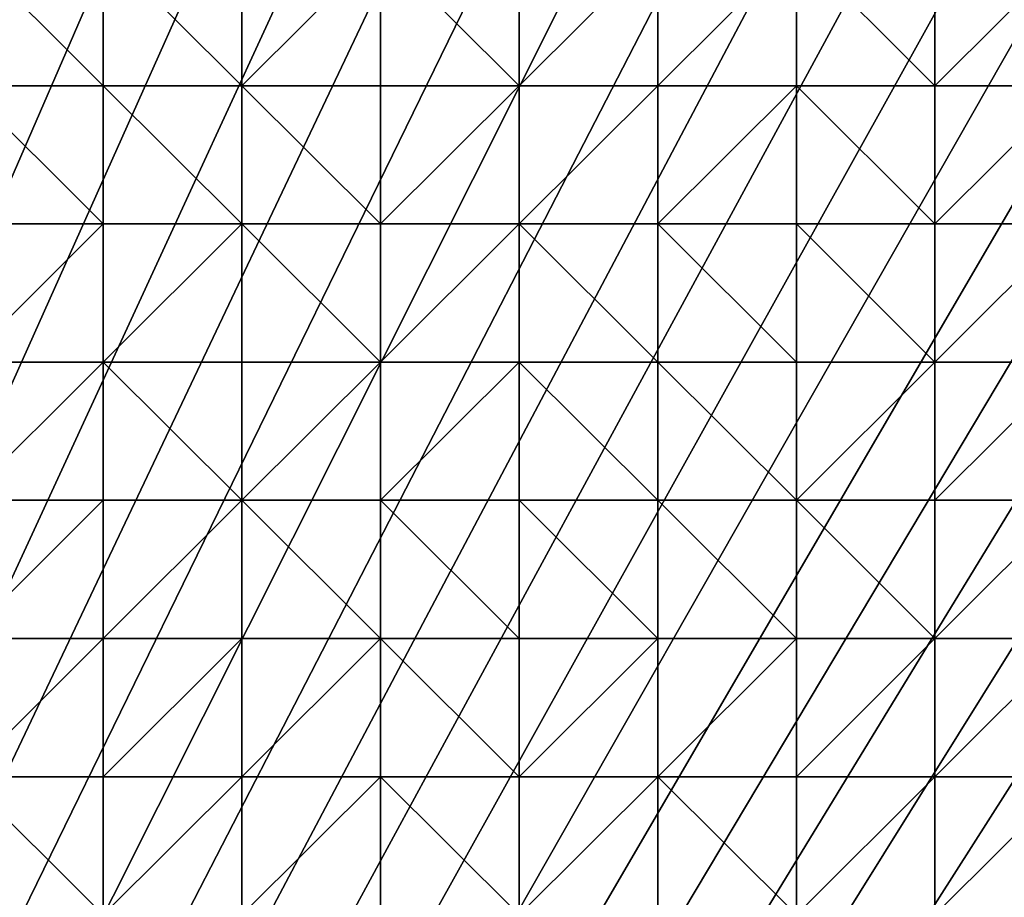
# Model space of a CAD drawing. Header units: metres. Extents: x 58 to 227, y 40 to 252.
# Tile 42 of 78: x 122 to 143, y 166 to 184. Entities that reach past the tile are written whole.
import ezdxf

# ---------------------------------------------------------------- set-up
doc = ezdxf.new("R2010")
doc.units = ezdxf.units.M
doc.header["$MEASUREMENT"] = 0
doc.layers.add('3D_TERRAIN_MODEL', color=18, linetype='CONTINUOUS')

# ---------------------------------------------------------------- blocks, each defined once
blk = doc.blocks.new('WALL_2')
at = {"layer": '3D_TERRAIN_MODEL', "color": 0, "linetype": 'ByBlock'}
mesh = blk.add_polyface(dxfattribs=at)
corners = [(84.062539, 251.568912, -5.557653), (86.931116, 251.568912, -5.557653), (61.113923, 40.187512, -5.557653), (89.799693, 251.568912, -5.557653), (92.66827, 251.568912, -5.557653), (95.536847, 251.568912, -5.557653), (98.405424, 251.568912, -5.557653), (101.274001, 251.568912, -5.557653), (104.142577, 251.568912, -5.557653), (107.011154, 251.568912, -5.557653), (109.879731, 251.568912, -5.557653), (112.748308, 251.568912, -5.557653), (115.616885, 251.568912, -5.557653), (118.485462, 251.568912, -5.557653), (121.354039, 251.568912, -5.557653), (124.222616, 251.568912, -5.557653), (127.091193, 251.568912, -5.557653), (129.95977, 251.568912, -5.557653), (132.828347, 251.568912, -5.557653), (135.696924, 251.568912, -5.557653), (138.565501, 251.568912, -5.557653), (141.434078, 251.568912, -5.557653), (144.302655, 251.568912, -5.557653), (147.171232, 251.568912, -5.557653), (150.039809, 251.568912, -5.557653), (152.908386, 251.568912, -5.557653), (155.776963, 251.568912, -5.557653), (158.64554, 251.568912, -5.557653), (161.514117, 251.568912, -5.557653), (164.382694, 251.568912, -5.557653), (167.251271, 251.568912, -5.557653), (170.119848, 251.568912, -5.557653), (172.988425, 251.568912, -5.557653), (175.857002, 251.568912, -5.557653), (178.725579, 251.568912, -5.557653)]
mesh.append_faces([[corners[k] for k in face] for face in [(0, 1, 2), (1, 3, 2), (3, 4, 2), (4, 5, 2), (5, 6, 2), (6, 7, 2), (7, 8, 2), (8, 9, 2), (9, 10, 2), (10, 11, 2), (11, 12, 2), (12, 13, 2), (13, 14, 2), (14, 15, 2), (15, 16, 2), (16, 17, 2), (17, 18, 2), (18, 19, 2), (19, 20, 2), (20, 21, 2), (21, 22, 2), (22, 23, 2), (23, 24, 2), (24, 25, 2), (25, 26, 2), (26, 27, 2), (27, 28, 2), (28, 29, 2), (29, 30, 2), (30, 31, 2), (31, 32, 2), (32, 33, 2), (33, 34, 2)]], dxfattribs={"vtx1": -1, "vtx2": -1, "color": 0})
mesh = blk.add_polyface(dxfattribs=at)
corners = [(178.725579, 251.568912, -5.557653), (181.594156, 251.568912, -5.557653), (61.113923, 40.187512, -5.557653), (184.462733, 251.568912, -5.557653), (187.331309, 251.568912, -5.557653), (190.199886, 251.568912, -5.557653), (193.068463, 251.568912, -5.557653), (195.93704, 251.568912, -5.557653), (198.805617, 251.568912, -5.557653), (201.674194, 251.568912, -5.557653), (204.542771, 251.568912, -5.557653), (207.411348, 251.568912, -5.557653), (210.279925, 251.568912, -5.557653), (213.148502, 251.568912, -5.557653), (216.017079, 251.568912, -5.557653), (218.885656, 251.568912, -5.557653), (221.754233, 251.568912, -5.557653), (224.62281, 251.568912, -5.557653), (227.420927, 251.568912, -5.557653), (227.069402, 248.780962, -5.557653), (226.708994, 245.922553, -5.557653), (226.348586, 243.064143, -5.557653), (225.988178, 240.205733, -5.557653), (225.62777, 237.347324, -5.557653), (225.267362, 234.488914, -5.557653), (224.906953, 231.630504, -5.557653), (224.62281, 229.376953, -5.557653), (224.546545, 228.772094, -5.557653), (224.186137, 225.913685, -5.557653), (223.825729, 223.055275, -5.557653), (223.465321, 220.196865, -5.557653), (223.104912, 217.338455, -5.557653), (222.744504, 214.480046, -5.557653), (222.384096, 211.621636, -5.557653), (222.023688, 208.763226, -5.557653)]
mesh.append_faces([[corners[k] for k in face] for face in [(0, 1, 2), (1, 3, 2), (3, 4, 2), (4, 5, 2), (5, 6, 2), (6, 7, 2), (7, 8, 2), (8, 9, 2), (9, 10, 2), (10, 11, 2), (11, 12, 2), (12, 13, 2), (13, 14, 2), (14, 15, 2), (15, 16, 2), (16, 17, 2), (17, 18, 2), (18, 19, 2), (19, 20, 2), (20, 21, 2), (21, 22, 2), (22, 23, 2), (23, 24, 2), (24, 25, 2), (25, 26, 2), (26, 27, 2), (27, 28, 2), (28, 29, 2), (29, 30, 2), (30, 31, 2), (31, 32, 2), (32, 33, 2), (33, 34, 2)]], dxfattribs={"vtx1": -1, "vtx2": -1, "color": 0})
mesh = blk.add_polyface(dxfattribs=at)
corners = [(222.023688, 208.763226, -5.557653), (221.754233, 206.62617, -5.557653), (61.113923, 40.187512, -5.557653), (221.66328, 205.904816, -5.557653), (221.302872, 203.046407, -5.557653), (220.942463, 200.187997, -5.557653), (220.582055, 197.329587, -5.557653), (220.221647, 194.471177, -5.557653), (219.861239, 191.612768, -5.557653), (219.500831, 188.754358, -5.557653), (219.140422, 185.895948, -5.557653), (218.885656, 183.875388, -5.557653), (218.780014, 183.037538, -5.557653), (218.419606, 180.179129, -5.557653), (218.059198, 177.320719, -5.557653), (217.69879, 174.462309, -5.557653), (217.338381, 171.603899, -5.557653), (216.977973, 168.74549, -5.557653), (216.617565, 165.88708, -5.557653), (216.257157, 163.02867, -5.557653), (216.017079, 161.124605, -5.557653), (215.896749, 160.17026, -5.557653), (215.536341, 157.311851, -5.557653), (215.175932, 154.453441, -5.557653), (214.815524, 151.595031, -5.557653), (214.455116, 148.736621, -5.557653), (214.094708, 145.878212, -5.557653), (213.7343, 143.019802, -5.557653), (213.373891, 140.161392, -5.557653), (213.148502, 138.373822, -5.557653), (213.013483, 137.302983, -5.557653), (212.653075, 134.444573, -5.557653), (212.292667, 131.586163, -5.557653), (211.932259, 128.727753, -5.557653), (211.571851, 125.869344, -5.557653)]
mesh.append_faces([[corners[k] for k in face] for face in [(0, 1, 2), (1, 3, 2), (3, 4, 2), (4, 5, 2), (5, 6, 2), (6, 7, 2), (7, 8, 2), (8, 9, 2), (9, 10, 2), (10, 11, 2), (11, 12, 2), (12, 13, 2), (13, 14, 2), (14, 15, 2), (15, 16, 2), (16, 17, 2), (17, 18, 2), (18, 19, 2), (19, 20, 2), (20, 21, 2), (21, 22, 2), (22, 23, 2), (23, 24, 2), (24, 25, 2), (25, 26, 2), (26, 27, 2), (27, 28, 2), (28, 29, 2), (29, 30, 2), (30, 31, 2), (31, 32, 2), (32, 33, 2), (33, 34, 2)]], dxfattribs={"vtx1": -1, "vtx2": -1, "color": 0})
blk = doc.blocks.new('SURFACE')
at = {"layer": '3D_TERRAIN_MODEL', "color": 0, "linetype": 'ByBlock'}
for p, q in [((124.222616, 185.895948, 38.2618), (124.222616, 183.037538, 37.694982)), ((124.222616, 185.895948, 38.2618), (124.222616, 183.037538, 37.694982)), ((127.091193, 185.895948, 39.155171), (127.091193, 183.037538, 38.312912)), ((127.091193, 185.895948, 39.155171), (127.091193, 183.037538, 38.312912)), ((129.95977, 185.895948, 40.116833), (129.95977, 183.037538, 38.998807)), ((129.95977, 185.895948, 40.116833), (129.95977, 183.037538, 38.998807)), ((132.828347, 185.895948, 40.961395), (132.828347, 183.037538, 39.914727)), ((132.828347, 185.895948, 40.961395), (132.828347, 183.037538, 39.914727)), ((135.696924, 185.895948, 41.56225), (135.696924, 183.037538, 40.211388)), ((135.696924, 185.895948, 41.56225), (135.696924, 183.037538, 40.211388)), ((138.565501, 185.895948, 41.797524), (138.565501, 183.037538, 40.380706)), ((138.565501, 185.895948, 41.797524), (138.565501, 183.037538, 40.380706)), ((141.434078, 185.895948, 42.210261), (141.434078, 183.037538, 40.671718)), ((141.434078, 185.895948, 42.210261), (141.434078, 183.037538, 40.671718)), ((121.354039, 183.037538, 37.605326), (124.222616, 183.037538, 37.694982)), ((121.354039, 183.037538, 37.605326), (124.222616, 183.037538, 37.694982)), ((124.222616, 183.037538, 37.694982), (124.222616, 180.179129, 37.1927)), ((124.222616, 183.037538, 37.694982), (124.222616, 180.179129, 37.1927)), ((124.222616, 183.037538, 37.694982), (127.091193, 183.037538, 38.312912)), ((124.222616, 183.037538, 37.694982), (127.091193, 183.037538, 38.312912)), ((127.091193, 183.037538, 38.312912), (127.091193, 180.179129, 37.463243)), ((127.091193, 183.037538, 38.312912), (127.091193, 180.179129, 37.463243)), ((127.091193, 183.037538, 38.312912), (129.95977, 183.037538, 38.998807)), ((127.091193, 183.037538, 38.312912), (129.95977, 183.037538, 38.998807)), ((129.95977, 183.037538, 38.998807), (129.95977, 180.179129, 37.978175)), ((129.95977, 183.037538, 38.998807), (129.95977, 180.179129, 37.978175)), ((129.95977, 183.037538, 38.998807), (132.828347, 183.037538, 39.914727)), ((129.95977, 183.037538, 38.998807), (132.828347, 183.037538, 39.914727)), ((132.828347, 183.037538, 39.914727), (132.828347, 180.179129, 38.58121)), ((132.828347, 183.037538, 39.914727), (132.828347, 180.179129, 38.58121)), ((132.828347, 183.037538, 39.914727), (135.696924, 183.037538, 40.211388)), ((132.828347, 183.037538, 39.914727), (135.696924, 183.037538, 40.211388)), ((135.696924, 183.037538, 40.211388), (135.696924, 180.179129, 38.811098)), ((135.696924, 183.037538, 40.211388), (135.696924, 180.179129, 38.811098)), ((135.696924, 183.037538, 40.211388), (138.565501, 183.037538, 40.380706)), ((135.696924, 183.037538, 40.211388), (138.565501, 183.037538, 40.380706)), ((138.565501, 183.037538, 40.380706), (138.565501, 180.179129, 39.013971)), ((138.565501, 183.037538, 40.380706), (138.565501, 180.179129, 39.013971)), ((138.565501, 183.037538, 40.380706), (141.434078, 183.037538, 40.671718)), ((138.565501, 183.037538, 40.380706), (141.434078, 183.037538, 40.671718)), ((141.434078, 183.037538, 40.671718), (141.434078, 180.179129, 39.245151)), ((141.434078, 183.037538, 40.671718), (141.434078, 180.179129, 39.245151)), ((141.434078, 183.037538, 40.671718), (144.302655, 183.037538, 41.025224)), ((141.434078, 183.037538, 40.671718), (144.302655, 183.037538, 41.025224)), ((121.354039, 180.179129, 37.130879), (124.222616, 180.179129, 37.1927)), ((121.354039, 180.179129, 37.130879), (124.222616, 180.179129, 37.1927)), ((124.222616, 180.179129, 37.1927), (124.222616, 177.320719, 36.666519)), ((124.222616, 180.179129, 37.1927), (124.222616, 177.320719, 36.666519)), ((124.222616, 180.179129, 37.1927), (127.091193, 180.179129, 37.463243)), ((124.222616, 180.179129, 37.1927), (127.091193, 180.179129, 37.463243)), ((127.091193, 180.179129, 37.463243), (127.091193, 177.320719, 36.723484)), ((127.091193, 180.179129, 37.463243), (127.091193, 177.320719, 36.723484)), ((127.091193, 180.179129, 37.463243), (129.95977, 180.179129, 37.978175)), ((127.091193, 180.179129, 37.463243), (129.95977, 180.179129, 37.978175)), ((129.95977, 180.179129, 37.978175), (129.95977, 177.320719, 36.948904)), ((129.95977, 180.179129, 37.978175), (129.95977, 177.320719, 36.948904)), ((129.95977, 180.179129, 37.978175), (132.828347, 180.179129, 38.58121)), ((129.95977, 180.179129, 37.978175), (132.828347, 180.179129, 38.58121)), ((132.828347, 180.179129, 38.58121), (132.828347, 177.320719, 37.256325)), ((132.828347, 180.179129, 38.58121), (132.828347, 177.320719, 37.256325)), ((132.828347, 180.179129, 38.58121), (135.696924, 180.179129, 38.811098)), ((132.828347, 180.179129, 38.58121), (135.696924, 180.179129, 38.811098)), ((135.696924, 180.179129, 38.811098), (135.696924, 177.320719, 37.418956)), ((135.696924, 180.179129, 38.811098), (135.696924, 177.320719, 37.418956)), ((135.696924, 180.179129, 38.811098), (138.565501, 180.179129, 39.013971)), ((135.696924, 180.179129, 38.811098), (138.565501, 180.179129, 39.013971)), ((138.565501, 180.179129, 39.013971), (138.565501, 177.320719, 37.676005)), ((138.565501, 180.179129, 39.013971), (138.565501, 177.320719, 37.676005)), ((138.565501, 180.179129, 39.013971), (141.434078, 180.179129, 39.245151)), ((138.565501, 180.179129, 39.013971), (141.434078, 180.179129, 39.245151)), ((141.434078, 180.179129, 39.245151), (141.434078, 177.320719, 37.877219)), ((141.434078, 180.179129, 39.245151), (141.434078, 177.320719, 37.877219)), ((141.434078, 180.179129, 39.245151), (144.302655, 180.179129, 39.379458)), ((141.434078, 180.179129, 39.245151), (144.302655, 180.179129, 39.379458)), ((121.354039, 177.320719, 36.591733), (124.222616, 177.320719, 36.666519)), ((121.354039, 177.320719, 36.591733), (124.222616, 177.320719, 36.666519)), ((124.222616, 177.320719, 36.666519), (124.222616, 174.462309, 35.964032)), ((124.222616, 177.320719, 36.666519), (124.222616, 174.462309, 35.964032)), ((124.222616, 177.320719, 36.666519), (127.091193, 177.320719, 36.723484)), ((124.222616, 177.320719, 36.666519), (127.091193, 177.320719, 36.723484)), ((127.091193, 177.320719, 36.723484), (127.091193, 174.462309, 36.050641)), ((127.091193, 177.320719, 36.723484), (127.091193, 174.462309, 36.050641)), ((127.091193, 177.320719, 36.723484), (129.95977, 177.320719, 36.948904)), ((127.091193, 177.320719, 36.723484), (129.95977, 177.320719, 36.948904)), ((129.95977, 177.320719, 36.948904), (129.95977, 174.462309, 35.946707)), ((129.95977, 177.320719, 36.948904), (129.95977, 174.462309, 35.946707)), ((129.95977, 177.320719, 36.948904), (132.828347, 177.320719, 37.256325)), ((129.95977, 177.320719, 36.948904), (132.828347, 177.320719, 37.256325)), ((132.828347, 177.320719, 37.256325), (132.828347, 174.462309, 36.033915)), ((132.828347, 177.320719, 37.256325), (132.828347, 174.462309, 36.033915)), ((132.828347, 177.320719, 37.256325), (135.696924, 177.320719, 37.418956)), ((132.828347, 177.320719, 37.256325), (135.696924, 177.320719, 37.418956)), ((135.696924, 177.320719, 37.418956), (135.696924, 174.462309, 36.083482)), ((135.696924, 177.320719, 37.418956), (135.696924, 174.462309, 36.083482)), ((135.696924, 177.320719, 37.418956), (138.565501, 177.320719, 37.676005)), ((135.696924, 177.320719, 37.418956), (138.565501, 177.320719, 37.676005)), ((138.565501, 177.320719, 37.676005), (138.565501, 174.462309, 36.214492)), ((138.565501, 177.320719, 37.676005), (138.565501, 174.462309, 36.214492)), ((138.565501, 177.320719, 37.676005), (141.434078, 177.320719, 37.877219)), ((138.565501, 177.320719, 37.676005), (141.434078, 177.320719, 37.877219)), ((141.434078, 177.320719, 37.877219), (141.434078, 174.462309, 36.296235)), ((141.434078, 177.320719, 37.877219), (141.434078, 174.462309, 36.296235)), ((141.434078, 177.320719, 37.877219), (144.302655, 177.320719, 37.835655)), ((141.434078, 177.320719, 37.877219), (144.302655, 177.320719, 37.835655)), ((121.354039, 174.462309, 35.906912), (124.222616, 174.462309, 35.964032)), ((121.354039, 174.462309, 35.906912), (124.222616, 174.462309, 35.964032)), ((124.222616, 174.462309, 35.964032), (124.222616, 171.603899, 34.994672)), ((124.222616, 174.462309, 35.964032), (124.222616, 171.603899, 34.994672)), ((124.222616, 174.462309, 35.964032), (127.091193, 174.462309, 36.050641)), ((124.222616, 174.462309, 35.964032), (127.091193, 174.462309, 36.050641)), ((127.091193, 174.462309, 36.050641), (127.091193, 171.603899, 35.029766)), ((127.091193, 174.462309, 36.050641), (127.091193, 171.603899, 35.029766)), ((127.091193, 174.462309, 36.050641), (129.95977, 174.462309, 35.946707)), ((127.091193, 174.462309, 36.050641), (129.95977, 174.462309, 35.946707)), ((129.95977, 174.462309, 35.946707), (129.95977, 171.603899, 34.927206)), ((129.95977, 174.462309, 35.946707), (129.95977, 171.603899, 34.927206)), ((129.95977, 174.462309, 35.946707), (132.828347, 174.462309, 36.033915)), ((129.95977, 174.462309, 35.946707), (132.828347, 174.462309, 36.033915)), ((132.828347, 174.462309, 36.033915), (132.828347, 171.603899, 34.801383)), ((132.828347, 174.462309, 36.033915), (132.828347, 171.603899, 34.801383)), ((132.828347, 174.462309, 36.033915), (135.696924, 174.462309, 36.083482)), ((132.828347, 174.462309, 36.033915), (135.696924, 174.462309, 36.083482)), ((135.696924, 174.462309, 36.083482), (135.696924, 171.603899, 34.797163)), ((135.696924, 174.462309, 36.083482), (135.696924, 171.603899, 34.797163)), ((135.696924, 174.462309, 36.083482), (138.565501, 174.462309, 36.214492)), ((135.696924, 174.462309, 36.083482), (138.565501, 174.462309, 36.214492)), ((138.565501, 174.462309, 36.214492), (138.565501, 171.603899, 34.792425)), ((138.565501, 174.462309, 36.214492), (138.565501, 171.603899, 34.792425)), ((138.565501, 174.462309, 36.214492), (141.434078, 174.462309, 36.296235)), ((138.565501, 174.462309, 36.214492), (141.434078, 174.462309, 36.296235)), ((141.434078, 174.462309, 36.296235), (141.434078, 171.603899, 34.779553)), ((141.434078, 174.462309, 36.296235), (141.434078, 171.603899, 34.779553)), ((141.434078, 174.462309, 36.296235), (144.302655, 174.462309, 36.105997)), ((141.434078, 174.462309, 36.296235), (144.302655, 174.462309, 36.105997)), ((121.354039, 171.603899, 35.011649), (124.222616, 171.603899, 34.994672)), ((121.354039, 171.603899, 35.011649), (124.222616, 171.603899, 34.994672)), ((124.222616, 171.603899, 34.994672), (124.222616, 168.74549, 33.804778)), ((124.222616, 171.603899, 34.994672), (124.222616, 168.74549, 33.804778)), ((124.222616, 171.603899, 34.994672), (127.091193, 171.603899, 35.029766)), ((124.222616, 171.603899, 34.994672), (127.091193, 171.603899, 35.029766)), ((127.091193, 171.603899, 35.029766), (127.091193, 168.74549, 33.777318)), ((127.091193, 171.603899, 35.029766), (127.091193, 168.74549, 33.777318)), ((127.091193, 171.603899, 35.029766), (129.95977, 171.603899, 34.927206)), ((127.091193, 171.603899, 35.029766), (129.95977, 171.603899, 34.927206)), ((129.95977, 171.603899, 34.927206), (129.95977, 168.74549, 33.617634)), ((129.95977, 171.603899, 34.927206), (129.95977, 168.74549, 33.617634)), ((129.95977, 171.603899, 34.927206), (132.828347, 171.603899, 34.801383)), ((129.95977, 171.603899, 34.927206), (132.828347, 171.603899, 34.801383)), ((132.828347, 171.603899, 34.801383), (132.828347, 168.74549, 33.403945)), ((132.828347, 171.603899, 34.801383), (132.828347, 168.74549, 33.403945)), ((132.828347, 171.603899, 34.801383), (135.696924, 171.603899, 34.797163)), ((132.828347, 171.603899, 34.801383), (135.696924, 171.603899, 34.797163)), ((135.696924, 171.603899, 34.797163), (135.696924, 168.74549, 33.293309)), ((135.696924, 171.603899, 34.797163), (135.696924, 168.74549, 33.293309)), ((135.696924, 171.603899, 34.797163), (138.565501, 171.603899, 34.792425)), ((135.696924, 171.603899, 34.797163), (138.565501, 171.603899, 34.792425)), ((138.565501, 171.603899, 34.792425), (138.565501, 168.74549, 33.254189)), ((138.565501, 171.603899, 34.792425), (138.565501, 168.74549, 33.254189)), ((138.565501, 171.603899, 34.792425), (141.434078, 171.603899, 34.779553)), ((138.565501, 171.603899, 34.792425), (141.434078, 171.603899, 34.779553)), ((141.434078, 171.603899, 34.779553), (141.434078, 168.74549, 33.071598)), ((141.434078, 171.603899, 34.779553), (141.434078, 168.74549, 33.071598)), ((141.434078, 171.603899, 34.779553), (144.302655, 171.603899, 34.477929)), ((141.434078, 171.603899, 34.779553), (144.302655, 171.603899, 34.477929)), ((121.354039, 168.74549, 33.81902), (124.222616, 168.74549, 33.804778)), ((121.354039, 168.74549, 33.81902), (124.222616, 168.74549, 33.804778)), ((124.222616, 168.74549, 33.804778), (124.222616, 165.88708, 32.529651)), ((124.222616, 168.74549, 33.804778), (124.222616, 165.88708, 32.529651)), ((124.222616, 168.74549, 33.804778), (127.091193, 168.74549, 33.777318)), ((124.222616, 168.74549, 33.804778), (127.091193, 168.74549, 33.777318)), ((127.091193, 168.74549, 33.777318), (127.091193, 165.88708, 32.416617)), ((127.091193, 168.74549, 33.777318), (127.091193, 165.88708, 32.416617)), ((127.091193, 168.74549, 33.777318), (129.95977, 168.74549, 33.617634)), ((127.091193, 168.74549, 33.777318), (129.95977, 168.74549, 33.617634)), ((129.95977, 168.74549, 33.617634), (129.95977, 165.88708, 32.155627)), ((129.95977, 168.74549, 33.617634), (129.95977, 165.88708, 32.155627)), ((129.95977, 168.74549, 33.617634), (132.828347, 168.74549, 33.403945)), ((129.95977, 168.74549, 33.617634), (132.828347, 168.74549, 33.403945)), ((132.828347, 168.74549, 33.403945), (132.828347, 165.88708, 31.912959)), ((132.828347, 168.74549, 33.403945), (132.828347, 165.88708, 31.912959)), ((132.828347, 168.74549, 33.403945), (135.696924, 168.74549, 33.293309)), ((132.828347, 168.74549, 33.403945), (135.696924, 168.74549, 33.293309)), ((135.696924, 168.74549, 33.293309), (135.696924, 165.88708, 31.717066)), ((135.696924, 168.74549, 33.293309), (135.696924, 165.88708, 31.717066)), ((135.696924, 168.74549, 33.293309), (138.565501, 168.74549, 33.254189)), ((135.696924, 168.74549, 33.293309), (138.565501, 168.74549, 33.254189)), ((138.565501, 168.74549, 33.254189), (138.565501, 165.88708, 31.613118)), ((138.565501, 168.74549, 33.254189), (138.565501, 165.88708, 31.613118)), ((138.565501, 168.74549, 33.254189), (141.434078, 168.74549, 33.071598)), ((138.565501, 168.74549, 33.254189), (141.434078, 168.74549, 33.071598)), ((141.434078, 168.74549, 33.071598), (141.434078, 165.88708, 31.437854)), ((141.434078, 168.74549, 33.071598), (141.434078, 165.88708, 31.437854)), ((141.434078, 168.74549, 33.071598), (144.302655, 168.74549, 32.742432)), ((141.434078, 168.74549, 33.071598), (144.302655, 168.74549, 32.742432))]:
    blk.add_line(p, q, dxfattribs=at)
mesh = blk.add_polyface(dxfattribs=at)
corners = [(141.434078, 185.895948, 42.210261), (138.565501, 185.895948, 41.797524), (141.434078, 183.037538, 40.671718), (141.434078, 188.754358, 43.261816), (138.565501, 188.754358, 42.927535), (141.434078, 191.612768, 44.255398), (141.434078, 177.320719, 37.877219), (144.302655, 177.320719, 37.835655), (144.302655, 180.179129, 39.379458), (141.434078, 180.179129, 39.245151), (144.302655, 183.037538, 41.025224), (144.302655, 185.895948, 42.610876), (144.302655, 188.754358, 43.600648), (147.171232, 177.320719, 37.426888), (147.171232, 180.179129, 39.191912), (147.171232, 183.037538, 40.816171), (147.171232, 185.895948, 42.598243), (147.171232, 188.754358, 43.661243), (147.171232, 191.612768, 44.672652), (150.039809, 177.320719, 36.547209), (150.039809, 180.179129, 38.400991), (150.039809, 183.037538, 40.159766), (150.039809, 185.895948, 41.951578), (150.039809, 188.754358, 43.564657), (150.039809, 191.612768, 44.798431), (152.908386, 177.320719, 35.852042), (152.908386, 180.179129, 37.664806), (152.908386, 183.037538, 39.646282), (152.908386, 185.895948, 41.958995), (152.908386, 188.754358, 43.745359), (152.908386, 191.612768, 45.068207), (155.776963, 177.320719, 35.207348), (155.776963, 180.179129, 37.081236), (155.776963, 183.037538, 39.299554), (155.776963, 185.895948, 41.614928), (155.776963, 188.754358, 43.611015), (155.776963, 191.612768, 45.116069), (158.64554, 177.320719, 34.825616), (158.64554, 180.179129, 36.55666), (158.64554, 183.037538, 39.015389), (158.64554, 185.895948, 41.503719), (158.64554, 188.754358, 43.668129), (161.514117, 177.320719, 34.372867), (161.514117, 180.179129, 36.258239), (161.514117, 183.037538, 38.77111), (161.514117, 188.754358, 43.814522)]
mesh.append_faces([[corners[k] for k in face] for face in [(0, 1, 2), (1, 0, 3), (4, 3, 5), (6, 7, 8), (9, 6, 8), (9, 8, 10), (2, 9, 10), (2, 10, 11), (0, 2, 11), (3, 0, 11), (12, 3, 11), (5, 3, 12), (7, 13, 14), (8, 7, 14), (10, 8, 14), (15, 10, 14), (10, 15, 16), (11, 10, 16), (11, 16, 17), (12, 11, 17), (12, 17, 18), (13, 19, 20), (14, 13, 20), (14, 20, 21), (15, 14, 21), (15, 21, 22), (16, 15, 22), (16, 22, 23), (17, 16, 23), (17, 23, 24), (19, 25, 26), (20, 19, 26), (21, 20, 26), (27, 21, 26), (22, 21, 27), (28, 22, 27), (22, 28, 29), (23, 22, 29), (23, 29, 30), (26, 25, 31), (32, 26, 31), (27, 26, 32), (33, 27, 32), (27, 33, 34), (28, 27, 34), (28, 34, 35), (29, 28, 35), (29, 35, 36), (31, 37, 38), (32, 31, 38), (33, 32, 38), (39, 33, 38), (33, 39, 40), (34, 33, 40), (34, 40, 41), (35, 34, 41), (36, 35, 41), (38, 37, 42), (43, 38, 42), (39, 38, 43), (44, 39, 43), (40, 39, 44), (41, 40, 45)]], dxfattribs={"vtx0": -1, "vtx1": -1, "vtx2": -1, "color": 0})
mesh = blk.add_polyface(dxfattribs=at)
corners = [(121.354039, 183.037538, 37.605326), (118.485462, 183.037538, 37.685975), (121.354039, 180.179129, 37.130879), (121.354039, 185.895948, 38.069795), (118.485462, 185.895948, 38.14867), (121.354039, 188.754358, 38.666795), (121.354039, 174.462309, 35.906912), (124.222616, 174.462309, 35.964032), (124.222616, 177.320719, 36.666519), (121.354039, 177.320719, 36.591733), (124.222616, 180.179129, 37.1927), (124.222616, 183.037538, 37.694982), (124.222616, 185.895948, 38.2618), (127.091193, 174.462309, 36.050641), (127.091193, 177.320719, 36.723484), (127.091193, 180.179129, 37.463243), (127.091193, 183.037538, 38.312912), (127.091193, 185.895948, 39.155171), (124.222616, 188.754358, 38.956087), (129.95977, 174.462309, 35.946707), (129.95977, 177.320719, 36.948904), (129.95977, 180.179129, 37.978175), (129.95977, 183.037538, 38.998807), (129.95977, 185.895948, 40.116833), (129.95977, 188.754358, 41.441669), (132.828347, 174.462309, 36.033915), (132.828347, 177.320719, 37.256325), (132.828347, 180.179129, 38.58121), (132.828347, 183.037538, 39.914727), (132.828347, 185.895948, 40.961395), (135.696924, 174.462309, 36.083482), (135.696924, 177.320719, 37.418956), (135.696924, 180.179129, 38.811098), (135.696924, 183.037538, 40.211388), (135.696924, 185.895948, 41.56225), (132.828347, 188.754358, 42.266751), (138.565501, 174.462309, 36.214492), (138.565501, 177.320719, 37.676005), (138.565501, 180.179129, 39.013971), (138.565501, 183.037538, 40.380706), (138.565501, 185.895948, 41.797524), (141.434078, 174.462309, 36.296235), (141.434078, 177.320719, 37.877219), (141.434078, 180.179129, 39.245151), (141.434078, 183.037538, 40.671718)]
mesh.append_faces([[corners[k] for k in face] for face in [(0, 1, 2), (3, 4, 0), (4, 3, 5), (6, 7, 8), (9, 6, 8), (9, 8, 10), (2, 9, 10), (0, 2, 10), (11, 0, 10), (3, 0, 11), (12, 3, 11), (5, 3, 12), (8, 7, 13), (14, 8, 13), (8, 14, 15), (10, 8, 15), (11, 10, 15), (16, 11, 15), (12, 11, 16), (17, 12, 16), (18, 12, 17), (13, 19, 20), (14, 13, 20), (15, 14, 20), (21, 15, 20), (16, 15, 21), (22, 16, 21), (16, 22, 23), (17, 16, 23), (17, 23, 24), (19, 25, 26), (20, 19, 26), (20, 26, 27), (21, 20, 27), (21, 27, 28), (22, 21, 28), (23, 22, 28), (29, 23, 28), (24, 23, 29), (26, 25, 30), (31, 26, 30), (27, 26, 31), (32, 27, 31), (27, 32, 33), (28, 27, 33), (28, 33, 34), (29, 28, 34), (35, 29, 34), (31, 30, 36), (37, 31, 36), (32, 31, 37), (38, 32, 37), (32, 38, 39), (33, 32, 39), (33, 39, 40), (34, 33, 40), (36, 41, 42), (37, 36, 42), (38, 37, 42), (43, 38, 42), (39, 38, 43), (44, 39, 43), (40, 39, 44)]], dxfattribs={"vtx0": -1, "vtx1": -1, "vtx2": -1, "color": 0})
mesh = blk.add_polyface(dxfattribs=at)
corners = [(141.434078, 165.88708, 31.437854), (141.434078, 163.02867, 30.038235), (144.302655, 165.88708, 31.111773), (144.302655, 168.74549, 32.742432), (141.434078, 168.74549, 33.071598), (144.302655, 171.603899, 34.477929), (141.434078, 171.603899, 34.779553), (144.302655, 174.462309, 36.105997), (141.434078, 174.462309, 36.296235), (144.302655, 177.320719, 37.835655), (141.434078, 177.320719, 37.877219), (144.302655, 163.02867, 29.788874), (147.171232, 165.88708, 30.899982), (147.171232, 168.74549, 32.438851), (147.171232, 171.603899, 34.227299), (147.171232, 174.462309, 35.72292), (147.171232, 177.320719, 37.426888), (147.171232, 163.02867, 29.690984), (150.039809, 163.02867, 29.463784), (150.039809, 165.88708, 30.685792), (150.039809, 168.74549, 32.135126), (150.039809, 171.603899, 33.590035), (150.039809, 174.462309, 35.010478), (150.039809, 177.320719, 36.547209), (152.908386, 163.02867, 29.473738), (152.908386, 165.88708, 30.493382), (152.908386, 168.74549, 31.826157), (152.908386, 171.603899, 33.230105), (152.908386, 174.462309, 34.633716), (152.908386, 177.320719, 35.852042), (155.776963, 163.02867, 29.28878), (155.776963, 165.88708, 30.285135), (155.776963, 168.74549, 31.506891), (155.776963, 171.603899, 32.698615), (155.776963, 174.462309, 33.880008), (155.776963, 177.320719, 35.207348), (158.64554, 163.02867, 29.093967), (158.64554, 165.88708, 30.102413), (158.64554, 168.74549, 31.218981), (158.64554, 171.603899, 32.341651), (158.64554, 174.462309, 33.419103), (158.64554, 177.320719, 34.825616), (161.514117, 165.88708, 29.909911), (161.514117, 171.603899, 32.043767), (161.514117, 174.462309, 33.102845), (161.514117, 177.320719, 34.372867)]
mesh.append_faces([[corners[k] for k in face] for face in [(0, 1, 2), (0, 2, 3), (4, 0, 3), (4, 3, 5), (6, 4, 5), (6, 5, 7), (8, 6, 7), (8, 7, 9), (10, 8, 9), (2, 11, 12), (2, 12, 13), (3, 2, 13), (3, 13, 14), (5, 3, 14), (5, 14, 15), (7, 5, 15), (9, 7, 15), (16, 9, 15), (12, 17, 18), (19, 12, 18), (12, 19, 20), (13, 12, 20), (14, 13, 20), (21, 14, 20), (15, 14, 21), (22, 15, 21), (16, 15, 22), (23, 16, 22), (18, 24, 25), (19, 18, 25), (19, 25, 26), (20, 19, 26), (20, 26, 27), (21, 20, 27), (21, 27, 28), (22, 21, 28), (23, 22, 28), (29, 23, 28), (25, 24, 30), (31, 25, 30), (26, 25, 31), (32, 26, 31), (27, 26, 32), (33, 27, 32), (27, 33, 34), (28, 27, 34), (29, 28, 34), (35, 29, 34), (30, 36, 37), (31, 30, 37), (32, 31, 37), (38, 32, 37), (32, 38, 39), (33, 32, 39), (33, 39, 40), (34, 33, 40), (35, 34, 40), (41, 35, 40), (37, 36, 42), (38, 37, 42), (39, 38, 43), (40, 39, 44), (41, 40, 45)]], dxfattribs={"vtx0": -1, "vtx1": -1, "vtx2": -1, "color": 0})
mesh = blk.add_polyface(dxfattribs=at)
corners = [(121.354039, 165.88708, 32.673541), (118.485462, 165.88708, 32.85675), (121.354039, 163.02867, 31.484207), (121.354039, 168.74549, 33.81902), (121.354039, 171.603899, 35.011649), (118.485462, 171.603899, 35.04867), (121.354039, 174.462309, 35.906912), (118.485462, 174.462309, 35.933187), (124.222616, 163.02867, 31.37642), (124.222616, 165.88708, 32.529651), (124.222616, 168.74549, 33.804778), (124.222616, 171.603899, 34.994672), (124.222616, 174.462309, 35.964032), (127.091193, 163.02867, 31.079615), (127.091193, 165.88708, 32.416617), (127.091193, 168.74549, 33.777318), (127.091193, 171.603899, 35.029766), (127.091193, 174.462309, 36.050641), (129.95977, 163.02867, 30.781372), (129.95977, 165.88708, 32.155627), (129.95977, 168.74549, 33.617634), (129.95977, 171.603899, 34.927206), (129.95977, 174.462309, 35.946707), (129.95977, 160.17026, 29.751994), (132.828347, 163.02867, 30.517136), (132.828347, 165.88708, 31.912959), (132.828347, 168.74549, 33.403945), (132.828347, 171.603899, 34.801383), (132.828347, 174.462309, 36.033915), (132.828347, 160.17026, 29.562596), (135.696924, 163.02867, 30.32943), (135.696924, 165.88708, 31.717066), (135.696924, 168.74549, 33.293309), (135.696924, 171.603899, 34.797163), (135.696924, 174.462309, 36.083482), (138.565501, 163.02867, 30.209225), (138.565501, 160.17026, 29.131586), (138.565501, 165.88708, 31.613118), (138.565501, 168.74549, 33.254189), (138.565501, 171.603899, 34.792425), (138.565501, 174.462309, 36.214492), (141.434078, 163.02867, 30.038235), (141.434078, 165.88708, 31.437854), (141.434078, 168.74549, 33.071598), (141.434078, 171.603899, 34.779553), (141.434078, 174.462309, 36.296235)]
mesh.append_faces([[corners[k] for k in face] for face in [(0, 1, 2), (1, 0, 3), (4, 5, 3), (6, 7, 4), (2, 8, 9), (0, 2, 9), (3, 0, 9), (10, 3, 9), (3, 10, 11), (4, 3, 11), (4, 11, 12), (6, 4, 12), (9, 8, 13), (14, 9, 13), (9, 14, 15), (10, 9, 15), (10, 15, 16), (11, 10, 16), (11, 16, 17), (12, 11, 17), (14, 13, 18), (19, 14, 18), (14, 19, 20), (15, 14, 20), (15, 20, 21), (16, 15, 21), (17, 16, 21), (22, 17, 21), (18, 23, 24), (19, 18, 24), (25, 19, 24), (20, 19, 25), (26, 20, 25), (21, 20, 26), (27, 21, 26), (22, 21, 27), (28, 22, 27), (24, 29, 30), (24, 30, 31), (25, 24, 31), (25, 31, 32), (26, 25, 32), (26, 32, 33), (27, 26, 33), (28, 27, 33), (34, 28, 33), (35, 30, 36), (31, 30, 35), (37, 31, 35), (32, 31, 37), (38, 32, 37), (32, 38, 39), (33, 32, 39), (34, 33, 39), (40, 34, 39), (35, 36, 41), (35, 41, 42), (37, 35, 42), (37, 42, 43), (38, 37, 43), (38, 43, 44), (39, 38, 44), (40, 39, 44), (45, 40, 44)]], dxfattribs={"vtx0": -1, "vtx1": -1, "vtx2": -1, "color": 0})

msp = doc.modelspace()

# ---------------------------------------------------------------- block references
at = {"layer": '3D_TERRAIN_MODEL', "color": 124, "linetype": 'Continuous'}
msp.add_blockref('WALL_2', (0, 0), dxfattribs=at)
at = {"layer": '3D_TERRAIN_MODEL', "color": 82, "linetype": 'Continuous'}
msp.add_blockref('SURFACE', (0, 0), dxfattribs=at)

doc.saveas('drawing.dxf')
